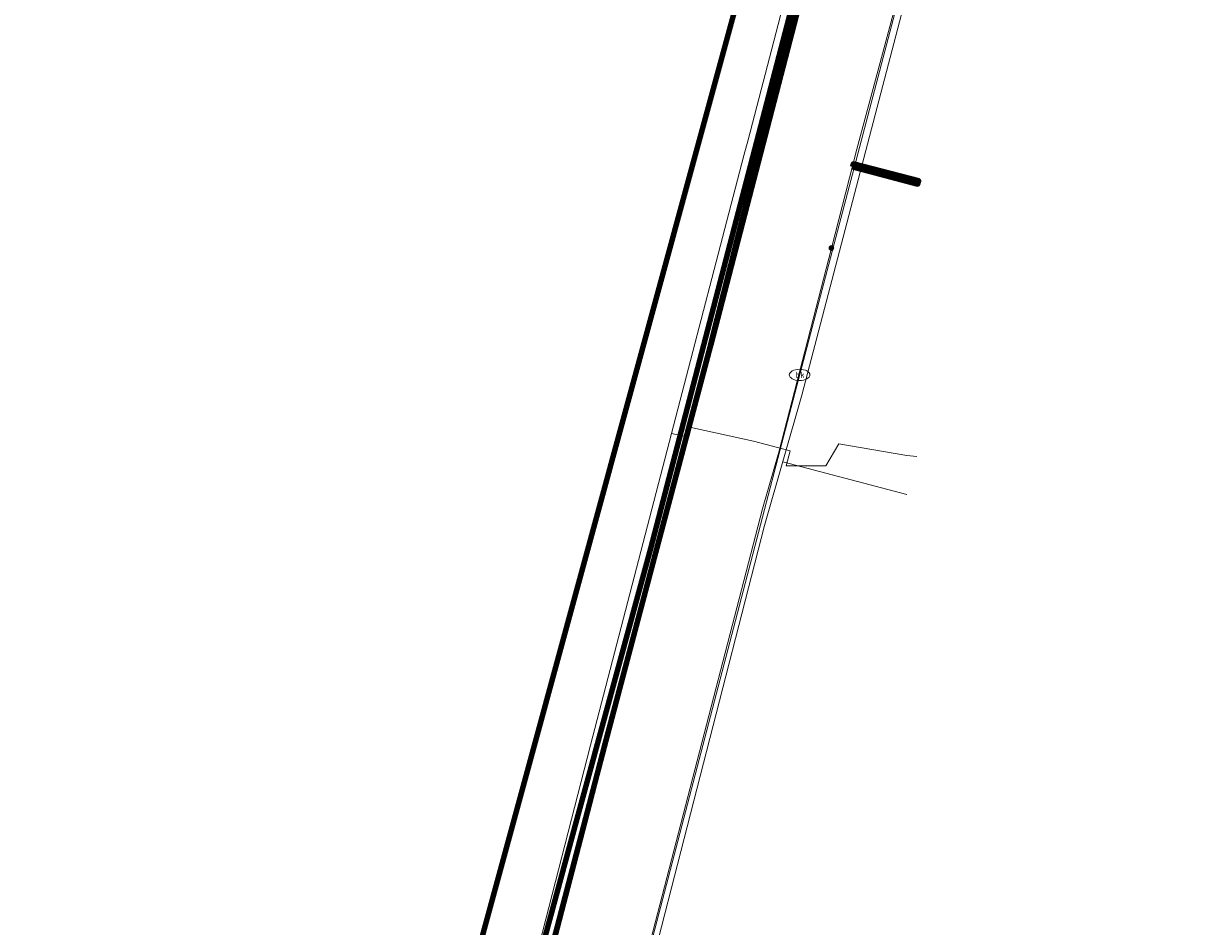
# Model space of a CAD drawing. Header units: metres. Extents: x 102998 to 103836, y 418192 to 419740.
# Tile 9 of 25: x 103403 to 103544, y 418987 to 419097. Entities that reach past the tile are written whole.
import ezdxf
from ezdxf.enums import TextEntityAlignment as Align
from ezdxf.lldxf.tags import DXFTag

# ---------------------------------------------------------------- set-up
doc = ezdxf.new("R2010")
doc.units = ezdxf.units.M
for name, color, linetype, lineweight in [('B-WE-KL-DATA_EUROFIBER NEDERLAND BV-G', 90, 'KL-DATA-N', 18), ('B-WE-KL-DATA_HULPSTUK_KPN BV-S @ 0.5', 90, 'Continuous', 25), ('B-WE-KL-DATA_KABELBED_KPN BV-G', 90, 'Continuous', 100), ('B-WE-KL-DATA_KABELBED_ZIGGO BV-G', 90, 'Continuous', 100), ('B-WE-KL-ET_LS_400 V_STEDIN NETBEHEER BV-G', 190, 'KL-LS-N', 18), ('B-WE-KL-ET_LS_MANTELBUIS_STEDIN NETBEHEER BV-G', 190, 'Continuous', 100), ('B-WE-KL-ET_MS_13 KV_STEDIN NETBEHEER BV-G', 130, 'KL-MS-N', 18), ('B-WE-KL-ET_MS_HULPSTUK_STEDIN NETBEHEER BV-S @ 0.5', 130, 'Continuous', 25), ('B-WE-KL-GAS_LD_POLYETHYLEEN PE_160_0.1 BAR_STEDIN NETBEHEER BV-G', 50, 'KL-GAS-LD-N', 18), ('B-WE-KL-GAS_LD_POLYETHYLEEN PE_25_0.1 BAR_STEDIN NETBEHEER BV-G', 50, 'KL-GAS-LD-N', 18), ('B-WE-KL-WATER_ASBESTCEMENT_176_EVIDES INFRA-G', 170, 'KL-WATER-N', 18), ('B-WE-KL-WATER_EVIDES INFRA-S @ 0.5', 170, 'Continuous', 25), ('V-WE-KL-DATA_OVERIG_TENNET TSO-G', 90, 'KL-DATA-V', 35)]:
    doc.layers.add(name, color=color, linetype=linetype, lineweight=lineweight)
doc.styles.add('NLCS-ISO', font='NLCS-ISO.ttf')
doc.styles.get("Standard").update_dxf_attribs({"font": 'arial.ttf'})
tags = doc.linetypes.add('KL-DATA-N', pattern='A,4,-1,[101,NLCS.SHX,S=0.5,R=0,X=0,Y=0],-1,4,-1,["D",Standard,S=1,R=0,X=-0.25,Y=-0.5],-1.5', length=12.5).pattern_tags.tags
tags[18] = DXFTag(74, 10)
tags = doc.linetypes.add('KL-DATA-V', pattern='A,2,[24,NLCS.SHX,S=0.5,R=0,X=0,Y=0],2,-1,[101,NLCS.SHX,S=0.5,R=0,X=0,Y=0],-1,2,[24,NLCS.SHX,S=0.5,R=0,X=0,Y=0],2,-1,["D",Standard,S=1,R=0,X=-0.25,Y=-0.5],-1.5', length=12.5).pattern_tags.tags
tags[34] = DXFTag(74, 10)
tags = doc.linetypes.add('KL-GAS-LD-N', pattern='A,4,-1,[69,NLCS.SHX,S=0.5,R=0,X=0,Y=0],-1,4,-1,["L",Standard,S=1,R=0,X=0.25,Y=-0.5],-2', length=13).pattern_tags.tags
tags[18] = DXFTag(74, 10)
tags = doc.linetypes.add('KL-LS-N', pattern='A,4,-1,[103,NLCS.SHX,S=0.75,R=0,X=0,Y=0],-1,4,-1,["L",Standard,S=1,R=0,X=0,Y=-0.5],-2', length=13).pattern_tags.tags
tags[18] = DXFTag(74, 10)
tags = doc.linetypes.add('KL-MS-N', pattern='A,4,-1,[103,NLCS.SHX,S=0.75,R=0,X=0,Y=0],-1,4,-1,["M",Standard,S=1,R=0,X=0,Y=-0.5],-2', length=13).pattern_tags.tags
tags[18] = DXFTag(74, 10)
doc.linetypes.add('KL-WATER-N', pattern='A,7,-0.5,[168,NLCS.SHX,S=0.75,R=0,X=0.75,Y=0],-2', length=9.5)

# ---------------------------------------------------------------- blocks, each defined once
blk = doc.blocks.new('SKL-WTB_HULP_MOF-SO')
at = {"linetype": 'ByBlock', "lineweight": 18}
h = blk.add_hatch(color=0, dxfattribs=at)
h.dxf.hatch_style = 1
h.paths.add_polyline_path([(-0.5625, 0, 1), (0.5625, 0, 1)])
at = {"color": 0, "linetype": 'ByBlock', "lineweight": 18}
blk.add_circle((0, 0), 0.5625, dxfattribs=at)
at = {"color": 0, "linetype": 'ByBlock', "lineweight": 18, "style": 'NLCS-ISO', "flags": 1}
for tag, p in [('TYPE', (1.5, 0)), ('OMSCHRIJVING', (1.5, -3)), ('LABEL', (1.5, -1.5))]:
    blk.add_attdef(tag, p, '', height=1, dxfattribs=at)
blk = doc.blocks.new('SKL-WATER_BRANDKRAAN_BRANDPUT-SO')
at = {"color": 0, "linetype": 'ByBlock', "lineweight": 18}
blk.add_ellipse((0, 0), major_axis=(2.5, 0), ratio=0.54, dxfattribs=at)
at = {"color": 0, "linetype": 'ByBlock', "lineweight": 18, "style": 'NLCS-ISO'}
blk.add_text('bk', height=1.5, dxfattribs=at).set_placement((0.16, 0), align=Align.MIDDLE_CENTER)

msp = doc.modelspace()

# ---------------------------------------------------------------- linework, layer by layer
at = {"layer": 'B-WE-KL-DATA_EUROFIBER NEDERLAND BV-G', "flags": 128}
for points in [[(103331.9, 418476.1), (103339.203, 418500), (103385.454, 418680.557), (103394, 418712.83), (103445.721, 418908.142), (103453.131, 418938.564), (103453.65, 418940.481), (103478.795, 419033.129), (103496.526, 419101.237), (103515.346, 419173.03), (103515.858, 419174.967), (103556.103, 419329.248), (103588.709, 419450.196), (103595.832, 419477.707)], [(103331.9, 418476.1), (103339.2, 418500), (103385.4, 418680.6), (103394, 418712.8), (103445.7, 418908.1), (103453.1, 418938.6), (103453.7, 418940.5), (103478.8, 419033.1), (103496.5, 419101.2), (103515.3, 419173), (103515.9, 419175), (103556.1, 419329.2), (103588.7, 419450.2), (103595.8, 419477.7)]]:
    msp.add_lwpolyline(points, dxfattribs=at)
at = {"layer": 'B-WE-KL-DATA_KABELBED_KPN BV-G', "flags": 128}
for points in [[(103541.353, 419270.354), (103536.45, 419251.312), (103524.371, 419205.272), (103511.134, 419154.571), (103498.603, 419106.177), (103486.051, 419057.831), (103486.015, 419057.697), (103473.208, 419009.509), (103470.737, 419000), (103465.908, 418981.414), (103459.917, 418958.356), (103458.858, 418954.95), (103456.379, 418946.978), (103454.976, 418941.323), (103447.211, 418910.016), (103442.678, 418896.49), (103433.32, 418857.015), (103420.545, 418808.673), (103407.684, 418760.323), (103395.189, 418712.64), (103385.627, 418676.732)], [(103446.875, 418912.882), (103446.877, 418912.888), (103454.976, 418941.323), (103458.858, 418954.95), (103460.52, 418960.785), (103465.908, 418981.414), (103473.155, 419009.161), (103485.962, 419057.486), (103486.015, 419057.697), (103511.237, 419157.466)], [(103446.875, 418912.881), (103446.877, 418912.888), (103453.131, 418938.564), (103469.755, 419000), (103478.795, 419033.129), (103496.526, 419101.237), (103510.792, 419155.781), (103511.236, 419157.466)]]:
    msp.add_lwpolyline(points, dxfattribs=at)
at = {"layer": 'B-WE-KL-DATA_KABELBED_ZIGGO BV-G', "flags": 128}
msp.add_lwpolyline([(103268.698, 418290.605), (103609.353, 419539.885), (103621.392, 419635.736), (103611.213, 419648.839)], dxfattribs=at)
at = {"layer": 'B-WE-KL-ET_LS_400 V_STEDIN NETBEHEER BV-G', "flags": 128}
for points in [[(103449.324, 418923.329), (103458.979, 418960.935), (103464.148, 418980.769), (103471.479, 419009.344), (103481.294, 419047.067), (103490.043, 419080.673), (103490.554, 419082.59), (103496.521, 419105.555), (103507.628, 419147.473), (103515.119, 419176.483), (103522.456, 419205.595), (103528.902, 419229.755), (103535.101, 419253.989), (103541.434, 419278.172), (103552.973, 419323.216), (103553.742, 419325.969), (103559.457, 419346.592), (103566.017, 419370.769), (103573.59, 419399.774), (103579.013, 419420.839), (103580.317, 419425.457), (103582.921, 419435.088), (103588.223, 419455.291), (103598.213, 419490.333), (103601.294, 419502.116), (103609.798, 419533.454), (103617.872, 419564.038)], [(103510.983, 419044.288), (103509.745, 419044.41), (103501.53, 419045.818), (103499.95, 419043.135), (103495.151, 419043.135), (103495.629, 419044.975), (103491.188, 419046.128), (103483.654, 419047.775), (103483.399, 419046.607), (103481.294, 419047.067)]]:
    msp.add_lwpolyline(points, dxfattribs=at)
at = {"layer": 'B-WE-KL-ET_LS_MANTELBUIS_STEDIN NETBEHEER BV-G', "flags": 128}
msp.add_lwpolyline([(103503.183, 419079.303), (103511.094, 419077.227), (103511.196, 419077.613), (103503.285, 419079.689), (103503.183, 419079.303)], dxfattribs=at)
at = {"layer": 'B-WE-KL-ET_MS_13 KV_STEDIN NETBEHEER BV-G', "flags": 128}
for points in [[(103500.641, 419069.495), (103503.693, 419081.444), (103511.374, 419109.949), (103520.497, 419145.501), (103528.248, 419174.736), (103535.759, 419203.562), (103539.585, 419218.035), (103548.327, 419251.349), (103554.753, 419275.515), (103586.542, 419396.815), (103593.68, 419423.45)], [(103405.03, 418703.875), (103414.673, 418740.511), (103430.855, 418802.57), (103439.406, 418835.185), (103445.842, 418859.945), (103454.406, 418892.489), (103463.725, 418927.805), (103492.293, 419037.943), (103494.264, 419044.778), (103500.641, 419069.495)]]:
    msp.add_lwpolyline(points, dxfattribs=at)
at = {"layer": 'B-WE-KL-GAS_LD_POLYETHYLEEN PE_160_0.1 BAR_STEDIN NETBEHEER BV-G', "flags": 128}
msp.add_lwpolyline([(103458.028, 418905.349), (103469.185, 418944.946), (103492.553, 419035.921), (103497.068, 419051.691), (103509.129, 419097.775), (103514.404, 419118.282), (103520.531, 419142.199)], dxfattribs=at)
at = {"layer": 'B-WE-KL-GAS_LD_POLYETHYLEEN PE_25_0.1 BAR_STEDIN NETBEHEER BV-G', "flags": 128}
msp.add_lwpolyline([(103509.771, 419039.672), (103494.756, 419043.615)], dxfattribs=at)
at = {"layer": 'B-WE-KL-WATER_ASBESTCEMENT_176_EVIDES INFRA-G', "flags": 128}
msp.add_lwpolyline([(103342.873, 418474.569), (103355.888, 418514.72), (103359.545, 418528.71), (103386.205, 418630.969), (103411.756, 418727.834), (103431.218, 418802.381), (103468.332, 418945.246), (103496.233, 419052.059), (103516.883, 419130.619), (103522.316, 419151.586)], dxfattribs=at)
at = {"layer": 'V-WE-KL-DATA_OVERIG_TENNET TSO-G', "flags": 128}
msp.add_lwpolyline([(103565.964, 419368.172), (103566.458, 419366.442), (103540.731, 419267.364), (103442.118, 418890.547), (103440.947, 418887.511)], dxfattribs=at)

# ---------------------------------------------------------------- block references
at = {"layer": 'B-WE-KL-DATA_HULPSTUK_KPN BV-S @ 0.5', "xscale": 0.5, "yscale": 0.5, "zscale": 0.5}
for p in [(103478.661, 419029.94), (103478.406, 419028.975)]:
    msp.add_blockref('SKL-WTB_HULP_MOF-SO', p, dxfattribs=at)
at = {"layer": 'B-WE-KL-ET_MS_HULPSTUK_STEDIN NETBEHEER BV-S @ 0.5', "xscale": 0.5, "yscale": 0.5, "zscale": 0.5}
msp.add_blockref('SKL-WTB_HULP_MOF-SO', (103500.641, 419069.495), dxfattribs=at)
at = {"layer": 'B-WE-KL-WATER_EVIDES INFRA-S @ 0.5', "xscale": 0.5, "yscale": 0.5, "zscale": 0.5}
msp.add_blockref('SKL-WATER_BRANDKRAAN_BRANDPUT-SO', (103496.782, 419054.147), dxfattribs=at)

doc.saveas('drawing.dxf')
